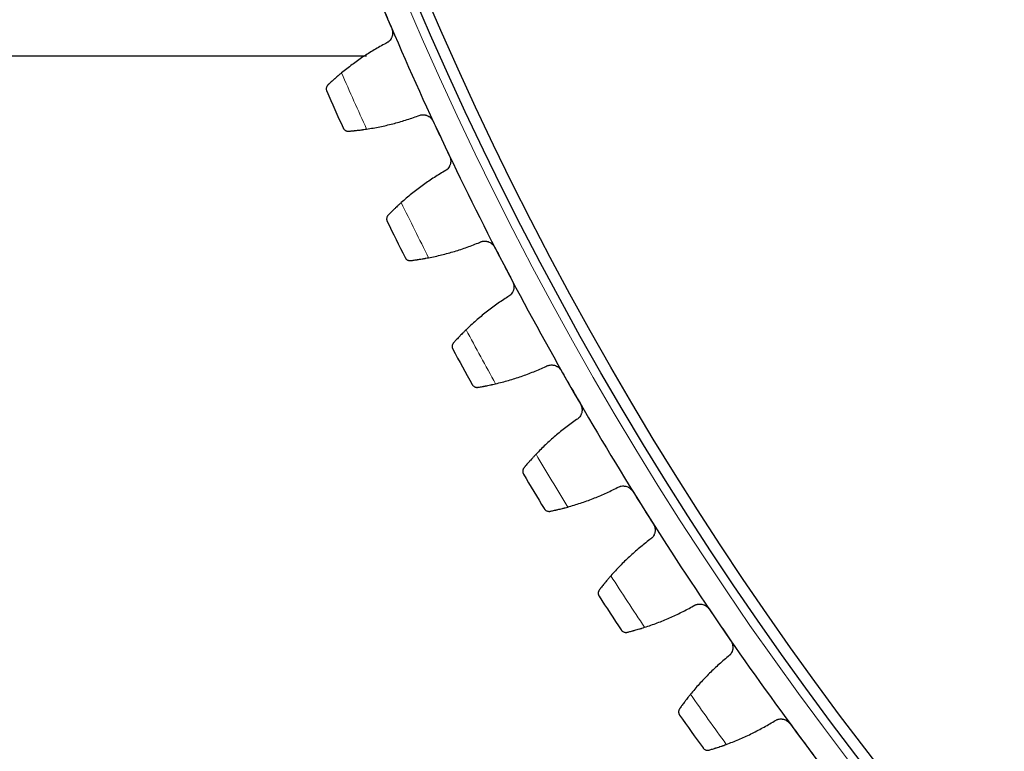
# Model space of a CAD drawing. Header units: inches. Extents: x 0 to 20790, y -12 to 14700.
# Tile 242 of 256: x 9264 to 9438, y 4181 to 4311. Entities that reach past the tile are written whole.
import ezdxf

# ---------------------------------------------------------------- set-up
doc = ezdxf.new("R2010")
doc.units = ezdxf.units.IN
doc.layers.add('1', color=7, linetype='Continuous', true_color=0xffffff)
doc.layers.add('254', color=7, linetype='Continuous', true_color=0xffffff)
doc.styles.add('latin_extended', font='simplex.shx')
doc.dimstyles.get("Standard").update_dxf_attribs({"dimtxt": 0.18, "dimasz": 0.18, "dimexe": 0.18, "dimexo": 0.0625, "dimgap": 0.09, "dimtad": 0, "dimtih": 1, "dimtoh": 1, "dimdec": 4, "dimzin": 0, "dimdsep": 46, "dimtxsty": 'Standard', "dimcen": 0.09, "dimadec": 0, "dimazin": 0, "dimtfac": 1, "dimtdec": 4, "dimtofl": 0, "dimtmove": 0, "dimatfit": 3, "dimfxl": 1, "dimtolj": 1, "dimtzin": 0, "dimarcsym": 0})

# ---------------------------------------------------------------- blocks, each defined once
blk = doc.blocks.new('_U13')
at = {"layer": '254', "color": 3, "linetype": 'Continuous', "lineweight": 13, "transparency": 16777216}
for p, q in [((9865.39, 4554.26), (8773.7, 4554.26)), ((8808.7, 4431.76), (8808.7, 3523.76)), ((9580.24, 3401.26), (8773.7, 3401.26))]:
    blk.add_line(p, q, dxfattribs=at)
at = {"layer": '254', "color": 3, "transparency": 16777216}
for points in [[(8829.12, 4431.76), (8788.28, 4431.76), (8808.7, 4554.26)], [(8788.28, 3523.76), (8829.12, 3523.76), (8808.7, 3401.26)]]:
    blk.add_solid(points, dxfattribs=at)
at = {"layer": 'Defpoints', "color": 0, "transparency": 16777216}
for p in [(9900.39, 4554.26), (8808.7, 3401.26), (9615.24, 3401.26)]:
    blk.add_point(p, dxfattribs=at)
at = {"layer": '254', "color": 2, "lineweight": 13, "transparency": 16777216, "insert": (8624.95, 3792.59), "char_height": 122.5, "attachment_point": 1, "rotation": 90, "style": 'latin_extended'}
blk.add_mtext('\\A1;1153', dxfattribs=at)

msp = doc.modelspace()

# ---------------------------------------------------------------- linework, layer by layer
at = {"layer": '1', "color": 2, "linetype": 'Continuous', "lineweight": 25}
msp.add_line((9325.341, 4304.257), (9225.394, 4304.257), dxfattribs=at)
at = {"layer": '1', "color": 110, "linetype": 'Continuous', "lineweight": 13}
msp.add_circle((9900.394, 4554.257), 616.6, dxfattribs=at)
at = {"layer": '1', "color": 2, "linetype": 'Continuous', "lineweight": 25}
for radius in [615, 613]:
    msp.add_circle((9900.394, 4554.257), radius, dxfattribs=at)
for radius, start, end in [(621, 202.929936, 205.22293), (636, 203.755508, 204.397358), (621, 205.22293, 207.515924), (636, 206.048501, 206.690352), (621, 207.515924, 209.808917), (636, 208.341495, 208.983346), (621, 209.808917, 212.101911), (636, 210.634489, 211.276339), (621, 212.101911, 214.394904), (636, 212.927482, 213.569333), (621, 214.394904, 216.687898), (636, 215.220476, 215.862327), (621, 216.687898, 218.980892)]:
    msp.add_arc((9900.394, 4554.257), radius, start, end, dxfattribs=at)
at = {"layer": '1', "color": 110, "linetype": 'Continuous', "lineweight": 13}
for start, end in [(203.582073, 204.570794), (205.875066, 206.863787), (208.16806, 209.156781), (210.461053, 211.449775), (212.754047, 213.742768), (215.047041, 216.035762)]:
    msp.add_arc((9900.394, 4554.257), 632.294, start, end, dxfattribs=at)
at = {"layer": '1', "color": 2, "linetype": 'Continuous', "lineweight": 25}
for points in [[(9328.464, 4312.312), (9328.911, 4311.257), (9329.357, 4310.202), (9329.803, 4309.146)], [(9328.757, 4306.532), (9328.059, 4306.163), (9326.685, 4305.391), (9324.689, 4304.134), (9322.758, 4302.775), (9321.515, 4301.803), (9320.904, 4301.299)], [(9325.355, 4291.338), (9326.138, 4291.457), (9327.692, 4291.734), (9329.992, 4292.266), (9332.26, 4292.914), (9333.752, 4293.422), (9334.492, 4293.696)], [(9337.138, 4292.732), (9337.626, 4291.695), (9338.114, 4290.659), (9338.602, 4289.623)], [(9338.602, 4289.623), (9339.091, 4288.586), (9339.579, 4287.55), (9340.067, 4286.514)], [(9339.126, 4283.86), (9338.443, 4283.463), (9337.101, 4282.637), (9335.157, 4281.3), (9333.282, 4279.866), (9332.079, 4278.844), (9331.489, 4278.317)], [(9336.335, 4268.541), (9337.112, 4268.691), (9338.654, 4269.031), (9340.93, 4269.655), (9343.171, 4270.392), (9344.641, 4270.96), (9345.37, 4271.263)], [(9348.052, 4270.406), (9348.582, 4269.39), (9349.111, 4268.374), (9349.64, 4267.358)], [(9349.64, 4267.358), (9350.169, 4266.342), (9350.699, 4265.326), (9351.228, 4264.31)], [(9350.394, 4261.62), (9349.727, 4261.196), (9348.419, 4260.317), (9346.531, 4258.904), (9344.715, 4257.396), (9343.553, 4256.327), (9342.985, 4255.776)], [(9348.218, 4246.202), (9348.988, 4246.383), (9350.515, 4246.784), (9352.765, 4247.499), (9354.975, 4248.325), (9356.421, 4248.952), (9357.137, 4249.284)], [(9359.851, 4248.534), (9360.421, 4247.54), (9360.99, 4246.546), (9361.56, 4245.552)], [(9361.56, 4245.552), (9362.129, 4244.558), (9362.699, 4243.564), (9363.268, 4242.57)], [(9362.542, 4239.849), (9361.893, 4239.399), (9360.622, 4238.468), (9358.791, 4236.98), (9357.037, 4235.401), (9355.919, 4234.286), (9355.373, 4233.713)], [(9360.985, 4224.356), (9361.748, 4224.568), (9363.257, 4225.03), (9365.477, 4225.834), (9367.652, 4226.748), (9369.071, 4227.432), (9369.774, 4227.792)], [(9372.516, 4227.152), (9373.125, 4226.181), (9373.734, 4225.211), (9374.342, 4224.24)], [(9374.342, 4224.24), (9374.951, 4223.27), (9375.56, 4222.3), (9376.169, 4221.329)], [(9375.552, 4218.581), (9374.922, 4218.106), (9373.689, 4217.125), (9371.919, 4215.565), (9370.229, 4213.917), (9369.157, 4212.758), (9368.634, 4212.164)], [(9374.616, 4203.039), (9375.37, 4203.281), (9376.86, 4203.803), (9379.045, 4204.695), (9381.182, 4205.696), (9382.573, 4206.435), (9383.26, 4206.824)], [(9386.026, 4206.293), (9386.673, 4205.348), (9387.32, 4204.403), (9387.967, 4203.458)], [(9387.967, 4203.458), (9388.615, 4202.512), (9389.262, 4201.567), (9389.909, 4200.622)], [(9389.403, 4197.851), (9388.792, 4197.351), (9387.599, 4196.322), (9385.893, 4194.692), (9384.271, 4192.977), (9383.245, 4191.777), (9382.747, 4191.162)], [(9389.09, 4182.284), (9389.833, 4182.556), (9391.3, 4183.137), (9393.449, 4184.116), (9395.543, 4185.201), (9396.904, 4185.996), (9397.575, 4186.412)], [(9400.36, 4185.992), (9401.044, 4185.074), (9401.729, 4184.155), (9402.413, 4183.236)], [(9402.413, 4183.236), (9403.098, 4182.318), (9403.782, 4181.399), (9404.466, 4180.481)]]:
    msp.add_open_spline(points, degree=3, dxfattribs=at)
for points, knots in [([(9329.803, 4309.146), (9329.829, 4309.085), (9329.875, 4308.96), (9329.924, 4308.769), (9329.944, 4308.639), (9329.954, 4308.54), (9329.957, 4308.506), (9329.96, 4308.44), (9329.961, 4308.407), (9329.962, 4308.243), (9329.949, 4308.112), (9329.918, 4307.952), (9329.911, 4307.92), (9329.899, 4307.872), (9329.895, 4307.856), (9329.886, 4307.824), (9329.864, 4307.745), (9329.815, 4307.607), (9329.76, 4307.49), (9329.699, 4307.376), (9329.666, 4307.32), (9329.559, 4307.157), (9329.478, 4307.057), (9329.343, 4306.92), (9329.296, 4306.877), (9329.222, 4306.815), (9329.197, 4306.794), (9329.146, 4306.755), (9329.12, 4306.736), (9328.987, 4306.646), (9328.875, 4306.583), (9328.757, 4306.532)], [0, 0, 0, 0, 0.0625, 0.125, 0.1875, 0.1875, 0.21875, 0.21875, 0.25, 0.25, 0.375, 0.375, 0.40625, 0.40625, 0.421875, 0.421875, 0.4375, 0.5, 0.5625, 0.5625, 0.625, 0.625, 0.75, 0.75, 0.8125, 0.8125, 0.84375, 0.84375, 0.875, 0.875, 1, 1, 1, 1]), ([(9320.904, 4301.299), (9320.777, 4301.194), (9320.652, 4301.091), (9320.409, 4300.886), (9320.172, 4300.685), (9319.947, 4300.489), (9319.782, 4300.345), (9319.728, 4300.297), (9319.648, 4300.226), (9319.622, 4300.203), (9319.569, 4300.156), (9319.543, 4300.133), (9319.416, 4300.019), (9319.22, 4299.843), (9319.042, 4299.681), (9318.874, 4299.525), (9318.794, 4299.451), (9318.7, 4299.363), (9318.681, 4299.345), (9318.645, 4299.311), (9318.591, 4299.261), (9318.541, 4299.213), (9318.508, 4299.183)], [0, 0, 0, 0, 0.125, 0.125, 0.25, 0.375, 0.375, 0.4375, 0.4375, 0.46875, 0.46875, 0.5, 0.5, 0.625, 0.75, 0.75, 0.875, 0.875, 0.90625, 0.90625, 0.9375, 1, 1, 1, 1]), ([(9318.508, 4299.183), (9318.464, 4299.141), (9318.426, 4299.097), (9318.359, 4299.006), (9318.33, 4298.96), (9318.281, 4298.864), (9318.261, 4298.816), (9318.229, 4298.718), (9318.217, 4298.669), (9318.201, 4298.569), (9318.197, 4298.52), (9318.195, 4298.423), (9318.198, 4298.375), (9318.211, 4298.28), (9318.22, 4298.233), (9318.239, 4298.165), (9318.25, 4298.131), (9318.265, 4298.092), (9318.272, 4298.073), (9318.276, 4298.064), (9318.278, 4298.059), (9318.279, 4298.056), (9318.281, 4298.054)], [0, 0, 0, 0, 0.125, 0.125, 0.25, 0.25, 0.375, 0.375, 0.5, 0.5, 0.625, 0.625, 0.75, 0.75, 0.875, 0.875, 0.9375, 0.96875, 0.984375, 0.9921875, 0.9921875, 1, 1, 1, 1]), ([(9334.492, 4293.696), (9334.609, 4293.75), (9334.73, 4293.792), (9334.916, 4293.837), (9334.978, 4293.85), (9335.074, 4293.863), (9335.106, 4293.867), (9335.17, 4293.873), (9335.202, 4293.876), (9335.363, 4293.883), (9335.491, 4293.877), (9335.682, 4293.849), (9335.746, 4293.837), (9335.841, 4293.813), (9335.873, 4293.804), (9335.935, 4293.786), (9335.966, 4293.776), (9336.119, 4293.721), (9336.237, 4293.666), (9336.377, 4293.583), (9336.405, 4293.565), (9336.46, 4293.529), (9336.487, 4293.51), (9336.567, 4293.451), (9336.618, 4293.41), (9336.764, 4293.278), (9336.853, 4293.181), (9336.952, 4293.048), (9336.972, 4293.02), (9337.009, 4292.965), (9337.027, 4292.937), (9337.078, 4292.851), (9337.109, 4292.792), (9337.138, 4292.732)], [0, 0, 0, 0, 0.125, 0.125, 0.1875, 0.1875, 0.21875, 0.21875, 0.25, 0.25, 0.375, 0.375, 0.4375, 0.4375, 0.46875, 0.46875, 0.5, 0.5, 0.625, 0.625, 0.65625, 0.65625, 0.6875, 0.6875, 0.75, 0.75, 0.875, 0.875, 0.90625, 0.90625, 0.9375, 0.9375, 1, 1, 1, 1]), ([(9321.187, 4291.549), (9321.188, 4291.547), (9321.188, 4291.546), (9321.19, 4291.543), (9321.19, 4291.542), (9321.192, 4291.538), (9321.196, 4291.53), (9321.205, 4291.511), (9321.224, 4291.474), (9321.266, 4291.403), (9321.309, 4291.346), (9321.402, 4291.238), (9321.475, 4291.174), (9321.6, 4291.093), (9321.644, 4291.069), (9321.715, 4291.038), (9321.739, 4291.028), (9321.789, 4291.01), (9321.815, 4291.002), (9321.893, 4290.982), (9321.948, 4290.972), (9322.061, 4290.961), (9322.12, 4290.96), (9322.18, 4290.965)], [0, 0, 0, 0, 0.0039062, 0.0039062, 0.0078125, 0.0078125, 0.015625, 0.03125, 0.0625, 0.125, 0.25, 0.25, 0.5, 0.5, 0.625, 0.625, 0.6875, 0.6875, 0.75, 0.75, 0.875, 0.875, 1, 1, 1, 1]), ([(9322.18, 4290.965), (9322.269, 4290.973), (9322.364, 4290.981), (9322.567, 4290.999), (9322.782, 4291.019), (9323.022, 4291.042), (9323.18, 4291.059), (9323.212, 4291.062), (9323.277, 4291.069), (9323.309, 4291.072), (9323.408, 4291.083), (9323.475, 4291.09), (9323.68, 4291.113), (9323.82, 4291.13), (9324.107, 4291.165), (9324.255, 4291.183), (9324.482, 4291.213), (9324.559, 4291.223), (9324.675, 4291.239), (9324.714, 4291.245), (9324.793, 4291.256), (9324.832, 4291.261), (9325.031, 4291.289), (9325.192, 4291.313), (9325.355, 4291.338)], [0, 0, 0, 0, 0.125, 0.125, 0.25, 0.375, 0.375, 0.40625, 0.40625, 0.4375, 0.4375, 0.5, 0.5, 0.625, 0.625, 0.75, 0.75, 0.8125, 0.8125, 0.84375, 0.84375, 0.875, 0.875, 1, 1, 1, 1]), ([(9340.067, 4286.514), (9340.095, 4286.453), (9340.146, 4286.33), (9340.203, 4286.141), (9340.228, 4286.012), (9340.242, 4285.913), (9340.246, 4285.88), (9340.252, 4285.814), (9340.254, 4285.781), (9340.261, 4285.617), (9340.254, 4285.486), (9340.229, 4285.324), (9340.224, 4285.292), (9340.214, 4285.244), (9340.21, 4285.228), (9340.203, 4285.195), (9340.183, 4285.116), (9340.14, 4284.976), (9340.09, 4284.857), (9340.034, 4284.74), (9340.003, 4284.683), (9339.902, 4284.516), (9339.825, 4284.413), (9339.696, 4284.271), (9339.651, 4284.225), (9339.58, 4284.16), (9339.555, 4284.139), (9339.506, 4284.098), (9339.48, 4284.078), (9339.351, 4283.982), (9339.242, 4283.916), (9339.126, 4283.86)], [0, 0, 0, 0, 0.0625, 0.125, 0.1875, 0.1875, 0.21875, 0.21875, 0.25, 0.25, 0.375, 0.375, 0.40625, 0.40625, 0.421875, 0.421875, 0.4375, 0.5, 0.5625, 0.5625, 0.625, 0.625, 0.75, 0.75, 0.8125, 0.8125, 0.84375, 0.84375, 0.875, 0.875, 1, 1, 1, 1]), ([(9331.489, 4278.317), (9331.366, 4278.207), (9331.245, 4278.098), (9331.011, 4277.884), (9330.782, 4277.673), (9330.565, 4277.469), (9330.406, 4277.318), (9330.354, 4277.268), (9330.277, 4277.194), (9330.251, 4277.17), (9330.201, 4277.121), (9330.176, 4277.097), (9330.053, 4276.978), (9329.864, 4276.794), (9329.693, 4276.625), (9329.531, 4276.463), (9329.454, 4276.385), (9329.364, 4276.293), (9329.346, 4276.275), (9329.311, 4276.24), (9329.259, 4276.187), (9329.211, 4276.138), (9329.18, 4276.106)], [0, 0, 0, 0, 0.125, 0.125, 0.25, 0.375, 0.375, 0.4375, 0.4375, 0.46875, 0.46875, 0.5, 0.5, 0.625, 0.75, 0.75, 0.875, 0.875, 0.90625, 0.90625, 0.9375, 1, 1, 1, 1]), ([(9329.18, 4276.106), (9329.137, 4276.062), (9329.101, 4276.017), (9329.037, 4275.924), (9329.01, 4275.876), (9328.966, 4275.779), (9328.948, 4275.729), (9328.919, 4275.63), (9328.91, 4275.58), (9328.897, 4275.481), (9328.895, 4275.431), (9328.897, 4275.334), (9328.902, 4275.286), (9328.918, 4275.192), (9328.93, 4275.146), (9328.951, 4275.078), (9328.964, 4275.044), (9328.98, 4275.006), (9328.988, 4274.987), (9328.992, 4274.979), (9328.995, 4274.974), (9328.996, 4274.971), (9328.997, 4274.969)], [0, 0, 0, 0, 0.125, 0.125, 0.25, 0.25, 0.375, 0.375, 0.5, 0.5, 0.625, 0.625, 0.75, 0.75, 0.875, 0.875, 0.9375, 0.96875, 0.984375, 0.9921875, 0.9921875, 1, 1, 1, 1]), ([(9345.37, 4271.263), (9345.485, 4271.322), (9345.604, 4271.369), (9345.788, 4271.421), (9345.85, 4271.436), (9345.945, 4271.454), (9345.976, 4271.459), (9346.04, 4271.468), (9346.073, 4271.471), (9346.233, 4271.485), (9346.361, 4271.484), (9346.553, 4271.464), (9346.617, 4271.454), (9346.713, 4271.434), (9346.745, 4271.427), (9346.808, 4271.41), (9346.84, 4271.402), (9346.995, 4271.353), (9347.114, 4271.303), (9347.258, 4271.225), (9347.287, 4271.209), (9347.343, 4271.175), (9347.371, 4271.157), (9347.453, 4271.102), (9347.506, 4271.062), (9347.657, 4270.936), (9347.75, 4270.843), (9347.854, 4270.714), (9347.875, 4270.687), (9347.914, 4270.633), (9347.933, 4270.606), (9347.988, 4270.522), (9348.021, 4270.465), (9348.052, 4270.406)], [0, 0, 0, 0, 0.125, 0.125, 0.1875, 0.1875, 0.21875, 0.21875, 0.25, 0.25, 0.375, 0.375, 0.4375, 0.4375, 0.46875, 0.46875, 0.5, 0.5, 0.625, 0.625, 0.65625, 0.65625, 0.6875, 0.6875, 0.75, 0.75, 0.875, 0.875, 0.90625, 0.90625, 0.9375, 0.9375, 1, 1, 1, 1]), ([(9332.162, 4268.585), (9332.162, 4268.584), (9332.163, 4268.583), (9332.164, 4268.58), (9332.165, 4268.579), (9332.167, 4268.575), (9332.171, 4268.567), (9332.181, 4268.549), (9332.202, 4268.513), (9332.247, 4268.443), (9332.291, 4268.387), (9332.389, 4268.283), (9332.464, 4268.222), (9332.592, 4268.147), (9332.638, 4268.124), (9332.71, 4268.096), (9332.734, 4268.087), (9332.785, 4268.071), (9332.811, 4268.064), (9332.89, 4268.047), (9332.945, 4268.039), (9333.058, 4268.033), (9333.117, 4268.035), (9333.177, 4268.042)], [0, 0, 0, 0, 0.0039062, 0.0039062, 0.0078125, 0.0078125, 0.015625, 0.03125, 0.0625, 0.125, 0.25, 0.25, 0.5, 0.5, 0.625, 0.625, 0.6875, 0.6875, 0.75, 0.75, 0.875, 0.875, 1, 1, 1, 1]), ([(9333.177, 4268.042), (9333.266, 4268.053), (9333.36, 4268.065), (9333.562, 4268.091), (9333.777, 4268.119), (9334.016, 4268.153), (9334.173, 4268.175), (9334.204, 4268.18), (9334.269, 4268.189), (9334.301, 4268.194), (9334.4, 4268.209), (9334.467, 4268.219), (9334.67, 4268.25), (9334.809, 4268.272), (9335.095, 4268.318), (9335.242, 4268.343), (9335.467, 4268.382), (9335.544, 4268.395), (9335.659, 4268.416), (9335.698, 4268.422), (9335.776, 4268.437), (9335.816, 4268.444), (9336.013, 4268.48), (9336.173, 4268.51), (9336.335, 4268.541)], [0, 0, 0, 0, 0.125, 0.125, 0.25, 0.375, 0.375, 0.40625, 0.40625, 0.4375, 0.4375, 0.5, 0.5, 0.625, 0.625, 0.75, 0.75, 0.8125, 0.8125, 0.84375, 0.84375, 0.875, 0.875, 1, 1, 1, 1]), ([(9351.228, 4264.31), (9351.259, 4264.25), (9351.314, 4264.13), (9351.378, 4263.943), (9351.409, 4263.815), (9351.427, 4263.717), (9351.432, 4263.684), (9351.441, 4263.618), (9351.444, 4263.585), (9351.458, 4263.421), (9351.456, 4263.29), (9351.438, 4263.128), (9351.433, 4263.095), (9351.425, 4263.046), (9351.422, 4263.03), (9351.416, 4262.998), (9351.4, 4262.917), (9351.362, 4262.776), (9351.317, 4262.655), (9351.266, 4262.536), (9351.237, 4262.478), (9351.143, 4262.307), (9351.07, 4262.201), (9350.947, 4262.053), (9350.904, 4262.006), (9350.835, 4261.939), (9350.812, 4261.917), (9350.764, 4261.873), (9350.739, 4261.853), (9350.614, 4261.751), (9350.507, 4261.681), (9350.394, 4261.62)], [0, 0, 0, 0, 0.0625, 0.125, 0.1875, 0.1875, 0.21875, 0.21875, 0.25, 0.25, 0.375, 0.375, 0.40625, 0.40625, 0.421875, 0.421875, 0.4375, 0.5, 0.5625, 0.5625, 0.625, 0.625, 0.75, 0.75, 0.8125, 0.8125, 0.84375, 0.84375, 0.875, 0.875, 1, 1, 1, 1]), ([(9342.985, 4255.776), (9342.866, 4255.661), (9342.75, 4255.548), (9342.524, 4255.325), (9342.304, 4255.105), (9342.095, 4254.892), (9341.943, 4254.735), (9341.893, 4254.683), (9341.818, 4254.606), (9341.794, 4254.58), (9341.745, 4254.53), (9341.722, 4254.505), (9341.603, 4254.381), (9341.422, 4254.19), (9341.258, 4254.013), (9341.103, 4253.845), (9341.029, 4253.765), (9340.942, 4253.669), (9340.925, 4253.651), (9340.891, 4253.614), (9340.842, 4253.559), (9340.796, 4253.508), (9340.766, 4253.475)], [0, 0, 0, 0, 0.125, 0.125, 0.25, 0.375, 0.375, 0.4375, 0.4375, 0.46875, 0.46875, 0.5, 0.5, 0.625, 0.75, 0.75, 0.875, 0.875, 0.90625, 0.90625, 0.9375, 1, 1, 1, 1]), ([(9340.766, 4253.475), (9340.725, 4253.429), (9340.69, 4253.383), (9340.631, 4253.287), (9340.606, 4253.238), (9340.565, 4253.139), (9340.549, 4253.089), (9340.525, 4252.989), (9340.517, 4252.939), (9340.508, 4252.839), (9340.508, 4252.789), (9340.514, 4252.692), (9340.521, 4252.644), (9340.541, 4252.551), (9340.554, 4252.505), (9340.579, 4252.438), (9340.592, 4252.405), (9340.61, 4252.368), (9340.619, 4252.349), (9340.624, 4252.341), (9340.626, 4252.336), (9340.628, 4252.334), (9340.629, 4252.331)], [0, 0, 0, 0, 0.125, 0.125, 0.25, 0.25, 0.375, 0.375, 0.5, 0.5, 0.625, 0.625, 0.75, 0.75, 0.875, 0.875, 0.9375, 0.96875, 0.984375, 0.9921875, 0.9921875, 1, 1, 1, 1]), ([(9357.137, 4249.284), (9357.25, 4249.347), (9357.366, 4249.398), (9357.548, 4249.458), (9357.609, 4249.475), (9357.703, 4249.497), (9357.735, 4249.503), (9357.799, 4249.515), (9357.831, 4249.519), (9357.991, 4249.54), (9358.119, 4249.544), (9358.311, 4249.531), (9358.376, 4249.524), (9358.472, 4249.508), (9358.504, 4249.502), (9358.568, 4249.488), (9358.6, 4249.481), (9358.757, 4249.439), (9358.878, 4249.393), (9359.025, 4249.321), (9359.054, 4249.306), (9359.112, 4249.274), (9359.141, 4249.258), (9359.225, 4249.205), (9359.279, 4249.168), (9359.435, 4249.048), (9359.531, 4248.959), (9359.641, 4248.834), (9359.663, 4248.808), (9359.704, 4248.756), (9359.724, 4248.729), (9359.782, 4248.648), (9359.818, 4248.592), (9359.851, 4248.534)], [0, 0, 0, 0, 0.125, 0.125, 0.1875, 0.1875, 0.21875, 0.21875, 0.25, 0.25, 0.375, 0.375, 0.4375, 0.4375, 0.46875, 0.46875, 0.5, 0.5, 0.625, 0.625, 0.65625, 0.65625, 0.6875, 0.6875, 0.75, 0.75, 0.875, 0.875, 0.90625, 0.90625, 0.9375, 0.9375, 1, 1, 1, 1]), ([(9344.046, 4246.079), (9344.047, 4246.078), (9344.048, 4246.077), (9344.049, 4246.074), (9344.05, 4246.073), (9344.052, 4246.069), (9344.057, 4246.061), (9344.067, 4246.043), (9344.089, 4246.008), (9344.137, 4245.94), (9344.184, 4245.887), (9344.285, 4245.786), (9344.363, 4245.728), (9344.494, 4245.658), (9344.54, 4245.638), (9344.613, 4245.612), (9344.638, 4245.604), (9344.689, 4245.591), (9344.716, 4245.585), (9344.796, 4245.57), (9344.851, 4245.565), (9344.964, 4245.563), (9345.023, 4245.567), (9345.083, 4245.577)], [0, 0, 0, 0, 0.0039063, 0.0039063, 0.0078125, 0.0078125, 0.015625, 0.03125, 0.0625, 0.125, 0.25, 0.25, 0.5, 0.5, 0.625, 0.625, 0.6875, 0.6875, 0.75, 0.75, 0.875, 0.875, 1, 1, 1, 1]), ([(9345.083, 4245.577), (9345.171, 4245.591), (9345.265, 4245.607), (9345.466, 4245.641), (9345.679, 4245.678), (9345.916, 4245.721), (9346.072, 4245.75), (9346.104, 4245.756), (9346.167, 4245.768), (9346.2, 4245.774), (9346.298, 4245.793), (9346.364, 4245.805), (9346.566, 4245.845), (9346.704, 4245.872), (9346.988, 4245.93), (9347.133, 4245.96), (9347.358, 4246.008), (9347.433, 4246.024), (9347.548, 4246.05), (9347.586, 4246.058), (9347.664, 4246.075), (9347.703, 4246.084), (9347.899, 4246.128), (9348.057, 4246.164), (9348.218, 4246.202)], [0, 0, 0, 0, 0.125, 0.125, 0.25, 0.375, 0.375, 0.40625, 0.40625, 0.4375, 0.4375, 0.5, 0.5, 0.625, 0.625, 0.75, 0.75, 0.8125, 0.8125, 0.84375, 0.84375, 0.875, 0.875, 1, 1, 1, 1]), ([(9363.268, 4242.57), (9363.301, 4242.512), (9363.362, 4242.393), (9363.433, 4242.209), (9363.469, 4242.082), (9363.491, 4241.985), (9363.497, 4241.953), (9363.509, 4241.887), (9363.514, 4241.855), (9363.534, 4241.691), (9363.537, 4241.561), (9363.525, 4241.397), (9363.522, 4241.365), (9363.516, 4241.316), (9363.514, 4241.299), (9363.509, 4241.267), (9363.496, 4241.186), (9363.464, 4241.043), (9363.424, 4240.92), (9363.377, 4240.799), (9363.351, 4240.74), (9363.264, 4240.565), (9363.195, 4240.456), (9363.078, 4240.304), (9363.037, 4240.255), (9362.971, 4240.185), (9362.948, 4240.162), (9362.902, 4240.117), (9362.878, 4240.095), (9362.757, 4239.989), (9362.654, 4239.914), (9362.542, 4239.849)], [0, 0, 0, 0, 0.0625, 0.125, 0.1875, 0.1875, 0.21875, 0.21875, 0.25, 0.25, 0.375, 0.375, 0.40625, 0.40625, 0.421875, 0.421875, 0.4375, 0.5, 0.5625, 0.5625, 0.625, 0.625, 0.75, 0.75, 0.8125, 0.8125, 0.84375, 0.84375, 0.875, 0.875, 1, 1, 1, 1]), ([(9355.373, 4233.713), (9355.259, 4233.594), (9355.148, 4233.476), (9354.931, 4233.244), (9354.72, 4233.015), (9354.52, 4232.794), (9354.374, 4232.631), (9354.326, 4232.577), (9354.255, 4232.497), (9354.231, 4232.471), (9354.185, 4232.419), (9354.162, 4232.393), (9354.048, 4232.264), (9353.876, 4232.066), (9353.719, 4231.883), (9353.57, 4231.708), (9353.499, 4231.625), (9353.416, 4231.527), (9353.4, 4231.507), (9353.368, 4231.469), (9353.321, 4231.412), (9353.277, 4231.359), (9353.248, 4231.325)], [0, 0, 0, 0, 0.125, 0.125, 0.25, 0.375, 0.375, 0.4375, 0.4375, 0.46875, 0.46875, 0.5, 0.5, 0.625, 0.75, 0.75, 0.875, 0.875, 0.90625, 0.90625, 0.9375, 1, 1, 1, 1]), ([(9353.248, 4231.325), (9353.209, 4231.278), (9353.176, 4231.23), (9353.121, 4231.132), (9353.098, 4231.082), (9353.061, 4230.982), (9353.047, 4230.931), (9353.027, 4230.83), (9353.021, 4230.78), (9353.016, 4230.679), (9353.018, 4230.63), (9353.028, 4230.533), (9353.037, 4230.485), (9353.06, 4230.393), (9353.076, 4230.348), (9353.103, 4230.282), (9353.117, 4230.25), (9353.137, 4230.213), (9353.147, 4230.195), (9353.151, 4230.187), (9353.154, 4230.182), (9353.156, 4230.179), (9353.157, 4230.177)], [0, 0, 0, 0, 0.125, 0.125, 0.25, 0.25, 0.375, 0.375, 0.5, 0.5, 0.625, 0.625, 0.75, 0.75, 0.875, 0.875, 0.9375, 0.96875, 0.984375, 0.9921875, 0.9921875, 1, 1, 1, 1]), ([(9369.774, 4227.792), (9369.884, 4227.86), (9369.998, 4227.916), (9370.177, 4227.983), (9370.238, 4228.003), (9370.331, 4228.028), (9370.362, 4228.036), (9370.426, 4228.05), (9370.457, 4228.056), (9370.616, 4228.082), (9370.744, 4228.092), (9370.937, 4228.087), (9371.002, 4228.082), (9371.099, 4228.07), (9371.131, 4228.065), (9371.196, 4228.054), (9371.228, 4228.048), (9371.386, 4228.012), (9371.509, 4227.972), (9371.659, 4227.906), (9371.689, 4227.892), (9371.748, 4227.862), (9371.777, 4227.846), (9371.863, 4227.798), (9371.919, 4227.763), (9372.08, 4227.649), (9372.179, 4227.564), (9372.294, 4227.443), (9372.316, 4227.418), (9372.36, 4227.368), (9372.381, 4227.342), (9372.442, 4227.263), (9372.48, 4227.208), (9372.516, 4227.152)], [0, 0, 0, 0, 0.125, 0.125, 0.1875, 0.1875, 0.21875, 0.21875, 0.25, 0.25, 0.375, 0.375, 0.4375, 0.4375, 0.46875, 0.46875, 0.5, 0.5, 0.625, 0.625, 0.65625, 0.65625, 0.6875, 0.6875, 0.75, 0.75, 0.875, 0.875, 0.90625, 0.90625, 0.9375, 0.9375, 1, 1, 1, 1]), ([(9356.822, 4224.067), (9356.823, 4224.066), (9356.823, 4224.064), (9356.825, 4224.062), (9356.826, 4224.061), (9356.828, 4224.057), (9356.833, 4224.049), (9356.844, 4224.032), (9356.868, 4223.997), (9356.918, 4223.932), (9356.967, 4223.88), (9357.072, 4223.784), (9357.152, 4223.729), (9357.286, 4223.664), (9357.333, 4223.645), (9357.407, 4223.623), (9357.432, 4223.616), (9357.484, 4223.604), (9357.51, 4223.599), (9357.591, 4223.588), (9357.646, 4223.585), (9357.76, 4223.588), (9357.818, 4223.594), (9357.878, 4223.606)], [0, 0, 0, 0, 0.0039063, 0.0039063, 0.0078125, 0.0078125, 0.015625, 0.03125, 0.0625, 0.125, 0.25, 0.25, 0.5, 0.5, 0.625, 0.625, 0.6875, 0.6875, 0.75, 0.75, 0.875, 0.875, 1, 1, 1, 1]), ([(9357.878, 4223.606), (9357.965, 4223.624), (9358.058, 4223.644), (9358.258, 4223.686), (9358.469, 4223.731), (9358.705, 4223.784), (9358.859, 4223.819), (9358.89, 4223.826), (9358.954, 4223.841), (9358.986, 4223.848), (9359.083, 4223.87), (9359.149, 4223.886), (9359.348, 4223.933), (9359.486, 4223.966), (9359.767, 4224.035), (9359.911, 4224.071), (9360.133, 4224.128), (9360.208, 4224.148), (9360.322, 4224.177), (9360.36, 4224.187), (9360.437, 4224.208), (9360.475, 4224.218), (9360.669, 4224.269), (9360.826, 4224.312), (9360.985, 4224.356)], [0, 0, 0, 0, 0.125, 0.125, 0.25, 0.375, 0.375, 0.40625, 0.40625, 0.4375, 0.4375, 0.5, 0.5, 0.625, 0.625, 0.75, 0.75, 0.8125, 0.8125, 0.84375, 0.84375, 0.875, 0.875, 1, 1, 1, 1]), ([(9376.169, 4221.329), (9376.204, 4221.273), (9376.269, 4221.157), (9376.348, 4220.976), (9376.389, 4220.85), (9376.414, 4220.754), (9376.422, 4220.722), (9376.436, 4220.657), (9376.443, 4220.624), (9376.469, 4220.462), (9376.478, 4220.332), (9376.472, 4220.168), (9376.471, 4220.135), (9376.467, 4220.086), (9376.465, 4220.069), (9376.461, 4220.037), (9376.452, 4219.955), (9376.425, 4219.811), (9376.39, 4219.687), (9376.349, 4219.564), (9376.325, 4219.504), (9376.245, 4219.326), (9376.18, 4219.214), (9376.07, 4219.058), (9376.03, 4219.007), (9375.967, 4218.934), (9375.945, 4218.911), (9375.901, 4218.864), (9375.878, 4218.841), (9375.762, 4218.73), (9375.661, 4218.651), (9375.552, 4218.581)], [0, 0, 0, 0, 0.0625, 0.125, 0.1875, 0.1875, 0.21875, 0.21875, 0.25, 0.25, 0.375, 0.375, 0.40625, 0.40625, 0.421875, 0.421875, 0.4375, 0.5, 0.5625, 0.5625, 0.625, 0.625, 0.75, 0.75, 0.8125, 0.8125, 0.84375, 0.84375, 0.875, 0.875, 1, 1, 1, 1]), ([(9368.634, 4212.164), (9368.525, 4212.04), (9368.419, 4211.918), (9368.212, 4211.677), (9368.01, 4211.44), (9367.819, 4211.211), (9367.679, 4211.043), (9367.633, 4210.987), (9367.565, 4210.904), (9367.543, 4210.877), (9367.499, 4210.823), (9367.477, 4210.796), (9367.369, 4210.663), (9367.204, 4210.458), (9367.054, 4210.269), (9366.913, 4210.088), (9366.846, 4210.002), (9366.767, 4209.901), (9366.751, 4209.88), (9366.721, 4209.841), (9366.676, 4209.783), (9366.634, 4209.728), (9366.607, 4209.692)], [0, 0, 0, 0, 0.125, 0.125, 0.25, 0.375, 0.375, 0.4375, 0.4375, 0.46875, 0.46875, 0.5, 0.5, 0.625, 0.75, 0.75, 0.875, 0.875, 0.90625, 0.90625, 0.9375, 1, 1, 1, 1]), ([(9366.607, 4209.692), (9366.57, 4209.644), (9366.539, 4209.595), (9366.487, 4209.494), (9366.466, 4209.444), (9366.433, 4209.342), (9366.421, 4209.291), (9366.405, 4209.189), (9366.401, 4209.138), (9366.401, 4209.038), (9366.404, 4208.989), (9366.419, 4208.892), (9366.429, 4208.845), (9366.456, 4208.754), (9366.473, 4208.709), (9366.503, 4208.644), (9366.519, 4208.613), (9366.54, 4208.577), (9366.551, 4208.559), (9366.555, 4208.551), (9366.558, 4208.546), (9366.56, 4208.544), (9366.562, 4208.541)], [0, 0, 0, 0, 0.125, 0.125, 0.25, 0.25, 0.375, 0.375, 0.5, 0.5, 0.625, 0.625, 0.75, 0.75, 0.875, 0.875, 0.9375, 0.96875, 0.984375, 0.9921875, 0.9921875, 1, 1, 1, 1]), ([(9383.26, 4206.824), (9383.368, 4206.896), (9383.48, 4206.956), (9383.656, 4207.031), (9383.716, 4207.053), (9383.808, 4207.082), (9383.839, 4207.091), (9383.901, 4207.107), (9383.933, 4207.114), (9384.091, 4207.147), (9384.218, 4207.162), (9384.411, 4207.164), (9384.476, 4207.162), (9384.573, 4207.154), (9384.606, 4207.151), (9384.671, 4207.142), (9384.703, 4207.137), (9384.863, 4207.108), (9384.987, 4207.072), (9385.14, 4207.012), (9385.17, 4207), (9385.23, 4206.972), (9385.26, 4206.958), (9385.348, 4206.913), (9385.405, 4206.88), (9385.57, 4206.773), (9385.673, 4206.692), (9385.793, 4206.576), (9385.816, 4206.552), (9385.861, 4206.503), (9385.884, 4206.478), (9385.948, 4206.402), (9385.988, 4206.349), (9386.026, 4206.293)], [0, 0, 0, 0, 0.125, 0.125, 0.1875, 0.1875, 0.21875, 0.21875, 0.25, 0.25, 0.375, 0.375, 0.4375, 0.4375, 0.46875, 0.46875, 0.5, 0.5, 0.625, 0.625, 0.65625, 0.65625, 0.6875, 0.6875, 0.75, 0.75, 0.875, 0.875, 0.90625, 0.90625, 0.9375, 0.9375, 1, 1, 1, 1]), ([(9370.468, 4202.583), (9370.469, 4202.582), (9370.47, 4202.581), (9370.471, 4202.578), (9370.472, 4202.577), (9370.475, 4202.573), (9370.48, 4202.566), (9370.491, 4202.549), (9370.516, 4202.516), (9370.539, 4202.488), (9370.586, 4202.435), (9370.62, 4202.402), (9370.729, 4202.31), (9370.812, 4202.258), (9370.948, 4202.199), (9370.996, 4202.182), (9371.07, 4202.163), (9371.096, 4202.157), (9371.148, 4202.147), (9371.175, 4202.144), (9371.255, 4202.136), (9371.311, 4202.134), (9371.424, 4202.142), (9371.482, 4202.151), (9371.541, 4202.165)], [0, 0, 0, 0, 0.0039062, 0.0039062, 0.0078125, 0.0078125, 0.015625, 0.03125, 0.0625, 0.125, 0.125, 0.25, 0.25, 0.5, 0.5, 0.625, 0.625, 0.6875, 0.6875, 0.75, 0.75, 0.875, 0.875, 1, 1, 1, 1]), ([(9371.541, 4202.165), (9371.628, 4202.187), (9371.72, 4202.21), (9371.918, 4202.26), (9372.127, 4202.314), (9372.36, 4202.376), (9372.513, 4202.417), (9372.544, 4202.425), (9372.607, 4202.442), (9372.639, 4202.451), (9372.735, 4202.477), (9372.8, 4202.495), (9372.998, 4202.55), (9373.133, 4202.589), (9373.412, 4202.669), (9373.555, 4202.711), (9373.774, 4202.777), (9373.848, 4202.799), (9373.961, 4202.833), (9373.998, 4202.845), (9374.074, 4202.868), (9374.112, 4202.88), (9374.304, 4202.939), (9374.459, 4202.988), (9374.616, 4203.039)], [0, 0, 0, 0, 0.125, 0.125, 0.25, 0.375, 0.375, 0.40625, 0.40625, 0.4375, 0.4375, 0.5, 0.5, 0.625, 0.625, 0.75, 0.75, 0.8125, 0.8125, 0.84375, 0.84375, 0.875, 0.875, 1, 1, 1, 1]), ([(9389.909, 4200.622), (9389.947, 4200.567), (9390.016, 4200.453), (9390.102, 4200.276), (9390.148, 4200.152), (9390.177, 4200.057), (9390.186, 4200.025), (9390.203, 4199.961), (9390.211, 4199.928), (9390.244, 4199.767), (9390.258, 4199.637), (9390.259, 4199.473), (9390.258, 4199.441), (9390.256, 4199.391), (9390.255, 4199.375), (9390.253, 4199.342), (9390.246, 4199.26), (9390.226, 4199.115), (9390.196, 4198.99), (9390.159, 4198.866), (9390.138, 4198.804), (9390.065, 4198.623), (9390.005, 4198.509), (9389.901, 4198.348), (9389.863, 4198.296), (9389.803, 4198.221), (9389.782, 4198.196), (9389.74, 4198.148), (9389.718, 4198.124), (9389.606, 4198.008), (9389.508, 4197.925), (9389.403, 4197.851)], [0, 0, 0, 0, 0.0625, 0.125, 0.1875, 0.1875, 0.21875, 0.21875, 0.25, 0.25, 0.375, 0.375, 0.40625, 0.40625, 0.421875, 0.421875, 0.4375, 0.5, 0.5625, 0.5625, 0.625, 0.625, 0.75, 0.75, 0.8125, 0.8125, 0.84375, 0.84375, 0.875, 0.875, 1, 1, 1, 1]), ([(9382.747, 4191.162), (9382.643, 4191.034), (9382.542, 4190.908), (9382.344, 4190.659), (9382.152, 4190.414), (9381.97, 4190.178), (9381.837, 4190.004), (9381.794, 4189.946), (9381.729, 4189.861), (9381.708, 4189.833), (9381.666, 4189.777), (9381.645, 4189.749), (9381.543, 4189.612), (9381.386, 4189.4), (9381.244, 4189.206), (9381.11, 4189.02), (9381.046, 4188.931), (9380.971, 4188.826), (9380.957, 4188.805), (9380.928, 4188.765), (9380.885, 4188.705), (9380.845, 4188.648), (9380.82, 4188.612)], [0, 0, 0, 0, 0.125, 0.125, 0.25, 0.375, 0.375, 0.4375, 0.4375, 0.46875, 0.46875, 0.5, 0.5, 0.625, 0.75, 0.75, 0.875, 0.875, 0.90625, 0.90625, 0.9375, 1, 1, 1, 1]), ([(9380.82, 4188.612), (9380.785, 4188.562), (9380.756, 4188.511), (9380.708, 4188.409), (9380.689, 4188.357), (9380.661, 4188.254), (9380.651, 4188.203), (9380.639, 4188.101), (9380.637, 4188.05), (9380.641, 4187.95), (9380.646, 4187.9), (9380.664, 4187.805), (9380.676, 4187.758), (9380.707, 4187.668), (9380.726, 4187.624), (9380.758, 4187.56), (9380.776, 4187.529), (9380.798, 4187.494), (9380.809, 4187.477), (9380.814, 4187.47), (9380.818, 4187.465), (9380.819, 4187.462), (9380.821, 4187.46)], [0, 0, 0, 0, 0.125, 0.125, 0.25, 0.25, 0.375, 0.375, 0.5, 0.5, 0.625, 0.625, 0.75, 0.75, 0.875, 0.875, 0.9375, 0.96875, 0.984375, 0.9921875, 0.9921875, 1, 1, 1, 1]), ([(9397.575, 4186.412), (9397.679, 4186.488), (9397.789, 4186.553), (9397.962, 4186.634), (9398.021, 4186.659), (9398.112, 4186.691), (9398.142, 4186.701), (9398.204, 4186.72), (9398.235, 4186.729), (9398.392, 4186.768), (9398.519, 4186.788), (9398.711, 4186.798), (9398.776, 4186.798), (9398.874, 4186.794), (9398.907, 4186.792), (9398.971, 4186.786), (9399.004, 4186.782), (9399.165, 4186.76), (9399.291, 4186.729), (9399.445, 4186.675), (9399.476, 4186.664), (9399.537, 4186.639), (9399.567, 4186.626), (9399.657, 4186.584), (9399.716, 4186.553), (9399.885, 4186.454), (9399.991, 4186.376), (9400.115, 4186.265), (9400.14, 4186.242), (9400.187, 4186.195), (9400.21, 4186.171), (9400.277, 4186.097), (9400.32, 4186.046), (9400.36, 4185.992)], [0, 0, 0, 0, 0.125, 0.125, 0.1875, 0.1875, 0.21875, 0.21875, 0.25, 0.25, 0.375, 0.375, 0.4375, 0.4375, 0.46875, 0.46875, 0.5, 0.5, 0.625, 0.625, 0.65625, 0.65625, 0.6875, 0.6875, 0.75, 0.75, 0.875, 0.875, 0.90625, 0.90625, 0.9375, 0.9375, 1, 1, 1, 1]), ([(9384.963, 4181.663), (9384.963, 4181.661), (9384.964, 4181.66), (9384.966, 4181.658), (9384.967, 4181.657), (9384.97, 4181.653), (9384.975, 4181.646), (9384.987, 4181.629), (9385.014, 4181.597), (9385.037, 4181.571), (9385.087, 4181.52), (9385.122, 4181.488), (9385.235, 4181.4), (9385.319, 4181.352), (9385.458, 4181.298), (9385.506, 4181.283), (9385.581, 4181.267), (9385.607, 4181.262), (9385.659, 4181.254), (9385.686, 4181.252), (9385.767, 4181.247), (9385.823, 4181.248), (9385.936, 4181.26), (9385.993, 4181.271), (9386.052, 4181.288)], [0, 0, 0, 0, 0.0039062, 0.0039062, 0.0078125, 0.0078125, 0.015625, 0.03125, 0.0625, 0.125, 0.125, 0.25, 0.25, 0.5, 0.5, 0.625, 0.625, 0.6875, 0.6875, 0.75, 0.75, 0.875, 0.875, 1, 1, 1, 1]), ([(9386.052, 4181.288), (9386.137, 4181.313), (9386.229, 4181.34), (9386.424, 4181.398), (9386.631, 4181.46), (9386.862, 4181.531), (9387.013, 4181.578), (9387.044, 4181.588), (9387.106, 4181.607), (9387.137, 4181.617), (9387.232, 4181.648), (9387.296, 4181.668), (9387.492, 4181.731), (9387.626, 4181.775), (9387.901, 4181.866), (9388.042, 4181.914), (9388.258, 4181.988), (9388.331, 4182.014), (9388.442, 4182.052), (9388.48, 4182.065), (9388.555, 4182.092), (9388.592, 4182.105), (9388.781, 4182.172), (9388.934, 4182.227), (9389.09, 4182.284)], [0, 0, 0, 0, 0.125, 0.125, 0.25, 0.375, 0.375, 0.40625, 0.40625, 0.4375, 0.4375, 0.5, 0.5, 0.625, 0.625, 0.75, 0.75, 0.8125, 0.8125, 0.84375, 0.84375, 0.875, 0.875, 1, 1, 1, 1])]:
    msp.add_open_spline(points, degree=3, knots=knots, dxfattribs=at)

# ---------------------------------------------------------------- dimensions: what is measured, and where the dimension line sits
at = {"layer": '254', "color": 2, "linetype": 'Continuous', "lineweight": 13}
dim = msp.add_linear_dim(base=(8808.7, 3401.257), p1=(9900.394, 4554.257), p2=(9615.244, 3401.257), angle=90, dimstyle='Standard', override={"dimscale": 35, "dimtxt": 3.5, "dimasz": 3.5, "dimexe": 1, "dimexo": 1, "dimgap": 1.75, "dimtad": 1, "dimtih": 0, "dimtoh": 0, "dimdec": 2, "dimlfac": 1, "dimzin": 8, "dimdsep": 46, "dimlunit": 2, "dimtxsty": 'latin_extended', "dimsah": 1, "dimse1": 0, "dimse2": 0, "dimsd1": 0, "dimsd2": 0, "dimclrd": 3, "dimclre": 3, "dimclrt": 2, "dimtol": 0, "dimtm": -0.1, "dimtfac": 0.714286, "dimtdec": 3, "dimtofl": 1, "dimtmove": 0, "dimtzin": 8, "dimlwd": 13, "dimlwe": 13}, dxfattribs=at)
dim.commit()
dim.dimension.update_dxf_attribs({"geometry": '_U13', "text_midpoint": (8808.7, 3985.085), "dimtype": 160})

doc.saveas('drawing.dxf')
